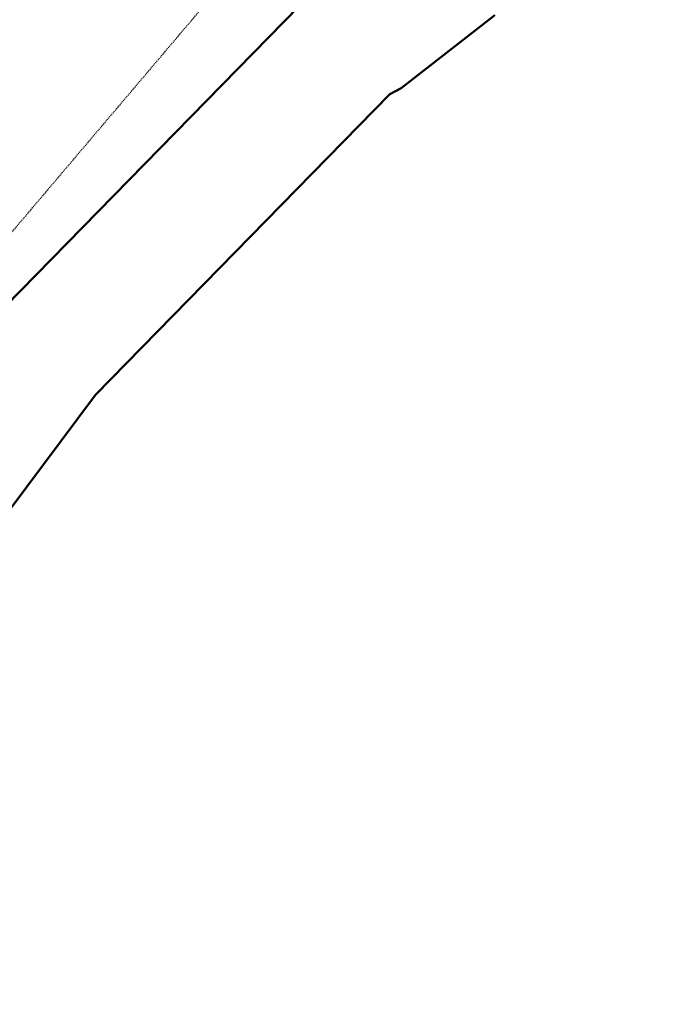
# Model space of a CAD drawing. Header units: millimetres. Extents: x 32365810 to 32368499, y 5620272 to 5622478.
# Tile 7 of 249: x 32366630 to 32366713, y 5620396 to 5620521. Entities that reach past the tile are written whole.
import ezdxf

# ---------------------------------------------------------------- set-up
doc = ezdxf.new("R2010")
doc.units = ezdxf.units.MM
for name, pattern in [('1600.2013', [0, 0]), ('1600.2028', [0]), ('1600.2032', [0.25, 0.125, 0, 0, -0.125]), ('1600.25101', [0])]:
    doc.linetypes.add(name, pattern=pattern)
doc.layers.get('0').update_dxf_attribs({"color": 1, "linetype": 'CONTINUOUS'})
doc.layers.add('_K_Flurstücke_Grenzpunkte', color=251, linetype='CONTINUOUS', lineweight=50)
doc.layers.add('_K_Gebäude', color=251, linetype='CONTINUOUS')
for name, color, linetype, transparency in [('Flurstücke_Grenzpunkte', 11, 'CONTINUOUS', 0.75), ('Gebäude', 31, 'CONTINUOUS', 0.75), ('Siedlungsflächen - Bauwerke u. Einrichtungen', 51, 'CONTINUOUS', 0.75)]:
    doc.layers.add(name, color=color, linetype=linetype, transparency=transparency)

# ---------------------------------------------------------------- blocks, each defined once
blk = doc.blocks.new('Flurgrenze_ Begleitsignatur')
at = {"color": 0, "lineweight": -2}
for p, q in [((-0.29, 0), (-0.12, 0)), ((0.12, 0), (0.29, 0))]:
    blk.add_line(p, q, dxfattribs=at)
for p in [(-0.06, 0), (0, 0), (0.06, 0)]:
    blk.add_point(p, dxfattribs=at)
blk = doc.blocks.new('O301')
at = {"layer": 'Flurstücke_Grenzpunkte', "color": 251, "linetype": '1600.2013', "lineweight": 50, "true_color": 0x566563}
for p, q in [((32366141.833439, 5621901.832282), (32366180.855439, 5621947.742282)), ((32366129.318439, 5621887.108282), (32366141.833439, 5621901.832282)), ((32366091.889439, 5621843.072283), (32366129.318439, 5621887.108283))]:
    blk.add_line(p, q, dxfattribs=at)
at = {"layer": 'Flurstücke_Grenzpunkte', "color": 251, "lineweight": 50, "true_color": 0x566563, "xscale": 5, "yscale": 5, "zscale": 5}
for p, rotation in [((32366161.344439, 5621924.787282), 49.63655021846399), ((32366135.575939, 5621894.470282), 49.63636708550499), ((32366110.603939, 5621865.090283), 49.63667201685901)]:
    blk.add_blockref('Flurgrenze_ Begleitsignatur', p, dxfattribs=dict(at, rotation=rotation))
blk = doc.blocks.new('O759')
at = {"layer": 'Flurstücke_Grenzpunkte', "color": 7, "linetype": '1600.2028', "lineweight": 35}
blk.add_line((32366128.29, 5621842.241), (32366165.447, 5621880.162), dxfattribs=at)
blk = doc.blocks.new('O1497')
at = {"layer": 'Flurstücke_Grenzpunkte', "color": 7, "linetype": '1600.2028', "lineweight": 35}
for p, q in [((32366190.086, 5621878.992), (32366178.268, 5621869.766)), ((32366178.268, 5621869.766), (32366176.842, 5621868.994)), ((32366176.842, 5621868.994), (32366139.685, 5621831.072)), ((32366139.685, 5621831.072), (32366128.786, 5621816.503))]:
    blk.add_line(p, q, dxfattribs=at)
blk = doc.blocks.new('O1841')
at = {"layer": 'Flurstücke_Grenzpunkte', "color": 7, "linetype": '1600.2028', "lineweight": 35}
for p, q in [((32366128.29, 5621842.241), (32366165.447, 5621880.162)), ((32366190.086, 5621878.992), (32366178.268, 5621869.766)), ((32366178.268, 5621869.766), (32366176.842, 5621868.994)), ((32366176.842, 5621868.994), (32366139.685, 5621831.072)), ((32366139.685, 5621831.072), (32366128.786, 5621816.503))]:
    blk.add_line(p, q, dxfattribs=at)
blk = doc.blocks.new('Senkrechter Strich')
at = {"color": 0, "lineweight": -2}
blk.add_line((0, 0.5), (0, -0.5), dxfattribs=at)
blk = doc.blocks.new('O3474')
at = {"layer": 'Siedlungsflächen - Bauwerke u. Einrichtungen', "color": 7, "linetype": '1600.25101', "lineweight": 18}
for p, q in [((32366127.498, 5621888.118), (32366131.654, 5621884.673)), ((32366131.654, 5621884.673), (32366094.451, 5621840.935))]:
    blk.add_line(p, q, dxfattribs=at)
at = {"layer": 'Siedlungsflächen - Bauwerke u. Einrichtungen', "color": 7, "lineweight": 18, "xscale": 0.55, "yscale": 0.55, "zscale": 0.55}
for p, rotation in [((32366127.306547, 5621887.887033), 320.3439153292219), ((32366131.425484, 5621884.867372), 229.615924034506), ((32366131.462547, 5621884.442033), 140.343915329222), ((32366094.222484, 5621841.129372), 49.615924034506)]:
    blk.add_blockref('Senkrechter Strich', p, dxfattribs=dict(at, rotation=rotation))
blk = doc.blocks.new('O2839')
at = {"layer": 'Gebäude', "color": 7, "linetype": '1600.2032', "lineweight": 18}
blk.add_line((32366123.214, 5621844.671), (32366152.192, 5621878.788), dxfattribs=at)

msp = doc.modelspace()

# ---------------------------------------------------------------- linework, layer by layer
at = {"layer": '_K_Flurstücke_Grenzpunkte', "linetype": '1600.2028'}
for points in [[(32366628.12, 5620484.49), (32366665.27, 5620522.42)], [(32366628.12, 5620484.49), (32366665.27, 5620522.42)], [(32366689.91, 5620521.25), (32366678.09, 5620512.02), (32366676.67, 5620511.25), (32366639.51, 5620473.33), (32366628.61, 5620458.76), (32366624.22, 5620454.23), (32366623.31, 5620454.22), (32366613.94, 5620444.56), (32366613.95, 5620444.42), (32366600.78, 5620430.79), (32366597.33, 5620433.74), (32366596.61, 5620433.69), (32366596.14, 5620433.66), (32366594.9, 5620432.47), (32366594.44, 5620432.06), (32366594.19, 5620432.03), (32366587.3, 5620425.76), (32366583.46, 5620422.44), (32366579.55, 5620419.2), (32366578.92, 5620418.72), (32366752.72, 5620272.21)], [(32366689.91, 5620521.25), (32366678.09, 5620512.02), (32366676.67, 5620511.25), (32366639.51, 5620473.33), (32366628.61, 5620458.76)]]:
    msp.add_lwpolyline(points, dxfattribs=at)
at = {"layer": '_K_Gebäude', "linetype": '1600.2032', "lineweight": 18}
msp.add_lwpolyline([(32366605.63, 5620472.01), (32366608.36, 5620469.56), (32366623.04, 5620486.92), (32366652.02, 5620521.04), (32366683.71, 5620558.42), (32366698.7, 5620575.98), (32366695.93, 5620578.33), (32366686.97, 5620567.78), (32366684.35, 5620570.02), (32366657.96, 5620592.53), (32366651.88, 5620597.71), (32366647.36, 5620594.65), (32366644.65, 5620592.81), (32366583.25, 5620520.39), (32366582.03, 5620517.66), (32366579.78, 5620512.63), (32366585.7, 5620507.57), (32366610.36, 5620486.48), (32366614.77, 5620482.71)], close=True, dxfattribs=at)

# ---------------------------------------------------------------- block references
at = {"layer": 'Flurstücke_Grenzpunkte', "color": 7, "true_color": 0xffffff}
msp.add_blockref('O301', (499.83, -1357.75), dxfattribs=at)

# ---------------------------------------------------------------- next in the draw order: block references
msp.add_blockref('O759', (499.83, -1357.75), dxfattribs=at)

# ---------------------------------------------------------------- next in the draw order: block references
msp.add_blockref('O1497', (499.83, -1357.75), dxfattribs=at)

# ---------------------------------------------------------------- next in the draw order: block references
msp.add_blockref('O1841', (499.83, -1357.75), dxfattribs=at)

# ---------------------------------------------------------------- next in the draw order: block references
at = {"layer": 'Siedlungsflächen - Bauwerke u. Einrichtungen', "color": 7, "true_color": 0xffffff}
msp.add_blockref('O3474', (499.83, -1357.75), dxfattribs=at)

# ---------------------------------------------------------------- next in the draw order: block references
at = {"layer": 'Gebäude', "color": 7, "true_color": 0xffffff}
msp.add_blockref('O2839', (499.83, -1357.75), dxfattribs=at)

doc.saveas('drawing.dxf')
